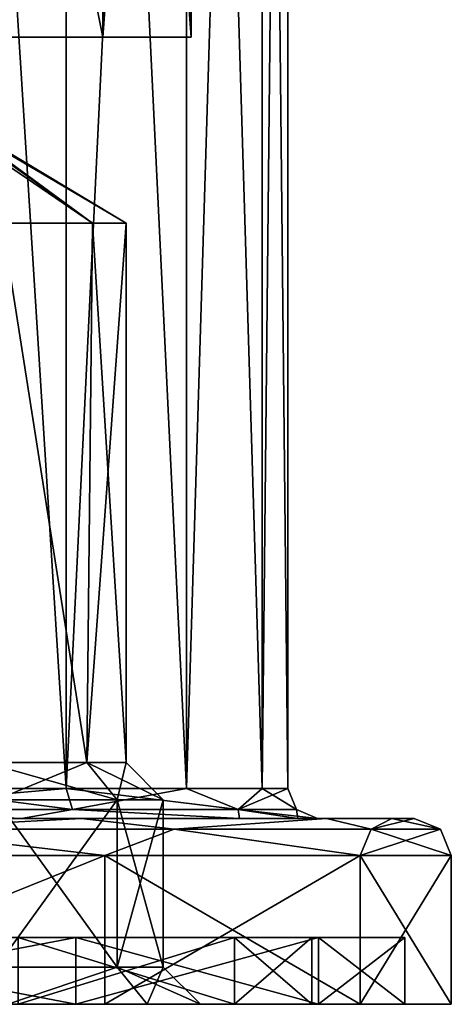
# Model space of a CAD drawing. Header units: millimetres. Extents: x -175 to 175, y 0 to 204.
# Tile 5 of 138: x -137 to -125, y 0 to 26. Entities that reach past the tile are written whole.
import ezdxf

# ---------------------------------------------------------------- set-up
doc = ezdxf.new("R2010")
doc.units = ezdxf.units.MM
doc.header["$LTSCALE"] = 65.185185
for name, color, linetype in [('1225', 7, 'CONTINUOUS'), ('1226', 7, 'CONTINUOUS'), ('1227', 7, 'CONTINUOUS'), ('1228', 7, 'CONTINUOUS'), ('1229', 7, 'CONTINUOUS'), ('1230', 7, 'CONTINUOUS'), ('1231', 7, 'CONTINUOUS'), ('1232', 7, 'CONTINUOUS'), ('1233', 7, 'CONTINUOUS'), ('1234', 7, 'CONTINUOUS'), ('1235', 7, 'CONTINUOUS'), ('1236', 7, 'CONTINUOUS'), ('1237', 7, 'CONTINUOUS'), ('1238', 7, 'CONTINUOUS'), ('1239', 7, 'CONTINUOUS'), ('1240', 7, 'CONTINUOUS'), ('1241', 7, 'CONTINUOUS'), ('1242', 7, 'CONTINUOUS'), ('1243', 7, 'CONTINUOUS'), ('1268', 7, 'CONTINUOUS'), ('1269', 7, 'CONTINUOUS'), ('1270', 7, 'CONTINUOUS'), ('1271', 7, 'CONTINUOUS'), ('1272', 7, 'CONTINUOUS'), ('1273', 7, 'CONTINUOUS'), ('1274', 7, 'CONTINUOUS'), ('1275', 7, 'CONTINUOUS'), ('1276', 7, 'CONTINUOUS')]:
    doc.layers.add(name, color=color, linetype=linetype)

msp = doc.modelspace()

# ---------------------------------------------------------------- linework, layer by layer
at = {"layer": '1225', "color": 7, "linetype": 'CONTINUOUS', "true_color": 0xe0f2ff}
for points in [[(-167.75, 26), (-132.25, 26), (-150, 26, -1), (-167.75, 26)], [(-132.25, 26), (-167.75, 26), (-157, 26, 1), (-132.25, 26)], [(-141.125, 26, 15.372), (-134.628, 26, 8.875), (-158.875, 26, 15.372), (-141.125, 26, 15.372)], [(-158.875, 26, 15.372), (-134.628, 26, 8.875), (-143, 26, 9), (-158.875, 26, 15.372)], [(-132.25, 26), (-157, 26, 1), (-143, 26, 1), (-132.25, 26)], [(-150, 26, -1), (-132.25, 26), (-148.469, 26, -1.304), (-150, 26, -1)], [(-132.25, 26), (-134.628, 26, -8.875), (-148.469, 26, -1.304), (-132.25, 26)], [(-148.469, 26, -1.304), (-134.628, 26, -8.875), (-147.172, 26, -2.172), (-148.469, 26, -1.304)], [(-147.172, 26, -2.172), (-134.628, 26, -8.875), (-146.304, 26, -3.469), (-147.172, 26, -2.172)], [(-134.628, 26, -8.875), (-146, 26, -5), (-146.304, 26, -3.469), (-134.628, 26, -8.875)], [(-146, 26, -5), (-134.628, 26, -8.875), (-141, 26, -7), (-146, 26, -5)], [(-141.469, 26, 1.304), (-132.25, 26), (-143, 26, 1), (-141.469, 26, 1.304)], [(-143, 26, 9), (-134.628, 26, 8.875), (-141.469, 26, 8.696), (-143, 26, 9)], [(-140.172, 26, 2.172), (-132.25, 26), (-141.469, 26, 1.304), (-140.172, 26, 2.172)], [(-141.469, 26, 8.696), (-134.628, 26, 8.875), (-140.172, 26, 7.828), (-141.469, 26, 8.696)], [(-134.628, 26, -8.875), (-141.125, 26, -15.372), (-138.879, 26, -12.121), (-134.628, 26, -8.875)], [(-141, 26, -7), (-134.628, 26, -8.875), (-138.879, 26, -7.879), (-141, 26, -7)], [(-134.628, 26, 8.875), (-132.25, 26), (-140.172, 26, 7.828), (-134.628, 26, 8.875)], [(-140.172, 26, 7.828), (-132.25, 26), (-139.304, 26, 6.531), (-140.172, 26, 7.828)], [(-139.304, 26, 3.469), (-132.25, 26), (-140.172, 26, 2.172), (-139.304, 26, 3.469)], [(-139.304, 26, 6.531), (-132.25, 26), (-139, 26, 5), (-139.304, 26, 6.531)], [(-139, 26, 5), (-132.25, 26), (-139.304, 26, 3.469), (-139, 26, 5)], [(-138, 26, -10), (-134.628, 26, -8.875), (-138.879, 26, -12.121), (-138, 26, -10)], [(-134.628, 26, -8.875), (-138, 26, -10), (-138.879, 26, -7.879), (-134.628, 26, -8.875)]]:
    msp.add_3dface(points, dxfattribs=at)
at = {"layer": '1226', "color": 7, "linetype": 'CONTINUOUS', "true_color": 0xe0f2ff}
for points in [[(-141.125, 26, -15.372), (-134.628, 26, -8.875), (-141.125, 58.25, -15.372), (-141.125, 26, -15.372)], [(-141.125, 58.25, -15.372), (-134.628, 26, -8.875), (-134.628, 58.25, -8.875), (-141.125, 58.25, -15.372)], [(-134.628, 26, -8.875), (-132.25, 26), (-134.628, 58.25, -8.875), (-134.628, 26, -8.875)], [(-134.628, 58.25, -8.875), (-132.25, 26), (-132.25, 58.25), (-134.628, 58.25, -8.875)]]:
    msp.add_3dface(points, dxfattribs=at)
at = {"layer": '1227', "color": 7, "linetype": 'CONTINUOUS', "true_color": 0xe0f2ff}
for points in [[(-139.825, 72.609, -17.624), (-135.61, 72.609, -14.39), (-139.825, 5.8, -17.624), (-139.825, 72.609, -17.624)], [(-139.825, 5.8, -17.624), (-135.61, 72.609, -14.39), (-135.61, 5.8, -14.39), (-139.825, 5.8, -17.624)], [(-135.61, 72.609, -14.39), (-132.376, 72.609, -10.175), (-135.61, 5.8, -14.39), (-135.61, 72.609, -14.39)], [(-135.61, 5.8, -14.39), (-132.376, 72.609, -10.175), (-132.376, 5.8, -10.175), (-135.61, 5.8, -14.39)], [(-132.376, 72.609, -10.175), (-130.343, 72.609, -5.267), (-132.376, 5.8, -10.175), (-132.376, 72.609, -10.175)], [(-132.376, 5.8, -10.175), (-130.343, 72.609, -5.267), (-130.343, 5.8, -5.267), (-132.376, 5.8, -10.175)], [(-130.343, 72.609, -5.267), (-129.65, 72.609), (-130.343, 5.8, -5.267), (-130.343, 72.609, -5.267)], [(-130.343, 5.8, -5.267), (-129.65, 72.609), (-129.65, 5.8), (-130.343, 5.8, -5.267)]]:
    msp.add_3dface(points, dxfattribs=at)
at = {"layer": '1228', "color": 7, "linetype": 'CONTINUOUS', "true_color": 0xe0f2ff}
for points in [[(-144.717, 5, 23.155), (-135.195, 5, 18.571), (-155.283, 5, 23.155), (-144.717, 5, 23.155)], [(-155.283, 5, 23.155), (-135.195, 5, 18.571), (-145.295, 5, 20.62), (-155.283, 5, 23.155)], [(-145.295, 5, 20.62), (-135.195, 5, 18.571), (-136.817, 5, 16.539), (-145.295, 5, 20.62)], [(-135.195, 5, -18.571), (-144.717, 5, -23.155), (-145.295, 5, -20.62), (-135.195, 5, -18.571)], [(-136.817, 5, -16.539), (-135.195, 5, -18.571), (-145.295, 5, -20.62), (-136.817, 5, -16.539)], [(-135.195, 5, 18.571), (-128.604, 5, 10.309), (-136.817, 5, 16.539), (-135.195, 5, 18.571)], [(-136.817, 5, 16.539), (-128.604, 5, 10.309), (-130.947, 5, 9.181), (-136.817, 5, 16.539)], [(-128.604, 5, -10.309), (-135.195, 5, -18.571), (-136.817, 5, -16.539), (-128.604, 5, -10.309)], [(-130.947, 5, -9.181), (-128.604, 5, -10.309), (-136.817, 5, -16.539), (-130.947, 5, -9.181)], [(-128.604, 5, 10.309), (-126.846, 5, 5.287), (-130.947, 5, 9.181), (-128.604, 5, 10.309)], [(-130.947, 5, 9.181), (-126.846, 5, 5.287), (-129.381, 5, 4.709), (-130.947, 5, 9.181)], [(-126.846, 5, -5.287), (-128.604, 5, -10.309), (-130.947, 5, -9.181), (-126.846, 5, -5.287)], [(-129.381, 5, -4.709), (-126.846, 5, -5.287), (-130.947, 5, -9.181), (-129.381, 5, -4.709)], [(-126.846, 5, 5.287), (-126.25, 5), (-129.381, 5, 4.709), (-126.846, 5, 5.287)], [(-129.381, 5, 4.709), (-126.25, 5), (-128.85, 5), (-129.381, 5, 4.709)], [(-128.85, 5), (-126.846, 5, -5.287), (-129.381, 5, -4.709), (-128.85, 5)], [(-126.25, 5), (-126.846, 5, -5.287), (-128.85, 5), (-126.25, 5)]]:
    msp.add_3dface(points, dxfattribs=at)
at = {"layer": '1229', "color": 7, "linetype": 'CONTINUOUS', "true_color": 0xe0f2ff}
for points in [[(-134.569, 0, -19.35), (-144.493, 0, -24.129), (-134.569, 4, -19.35), (-134.569, 0, -19.35)], [(-134.569, 4, -19.35), (-144.493, 0, -24.129), (-144.493, 4, -24.129), (-134.569, 4, -19.35)], [(-127.701, 0, -10.739), (-134.569, 0, -19.35), (-127.701, 4, -10.739), (-127.701, 0, -10.739)], [(-127.701, 4, -10.739), (-134.569, 0, -19.35), (-134.569, 4, -19.35), (-127.701, 4, -10.739)], [(-125.25, 0), (-127.701, 0, -10.739), (-125.25, 4), (-125.25, 0)], [(-125.25, 4), (-127.701, 0, -10.739), (-127.701, 4, -10.739), (-125.25, 4)]]:
    msp.add_3dface(points, dxfattribs=at)
at = {"layer": '1230', "color": 7, "linetype": 'CONTINUOUS', "true_color": 0xe0f2ff}
for points in [[(-144.771, 0, -22.911), (-144.493, 0, -24.129), (-135.348, 0, -18.373), (-144.771, 0, -22.911)], [(-135.348, 0, 18.373), (-144.493, 0, 24.129), (-144.771, 0, 22.911), (-135.348, 0, 18.373)], [(-144.493, 0, -24.129), (-134.569, 0, -19.35), (-135.348, 0, -18.373), (-144.493, 0, -24.129)], [(-134.569, 0, 19.35), (-144.493, 0, 24.129), (-135.348, 0, 18.373), (-134.569, 0, 19.35)], [(-135.348, 0, -18.373), (-134.569, 0, -19.35), (-128.827, 0, -10.196), (-135.348, 0, -18.373)], [(-128.827, 0, 10.196), (-134.569, 0, 19.35), (-135.348, 0, 18.373), (-128.827, 0, 10.196)], [(-134.569, 0, -19.35), (-127.701, 0, -10.739), (-128.827, 0, -10.196), (-134.569, 0, -19.35)], [(-127.701, 0, 10.739), (-134.569, 0, 19.35), (-128.827, 0, 10.196), (-127.701, 0, 10.739)], [(-127.701, 0, -10.739), (-126.5, 0), (-128.827, 0, -10.196), (-127.701, 0, -10.739)], [(-126.5, 0), (-127.701, 0, 10.739), (-128.827, 0, 10.196), (-126.5, 0)], [(-127.701, 0, -10.739), (-125.25, 0), (-126.5, 0), (-127.701, 0, -10.739)], [(-125.25, 0), (-127.701, 0, 10.739), (-126.5, 0), (-125.25, 0)]]:
    msp.add_3dface(points, dxfattribs=at)
at = {"layer": '1231', "color": 7, "linetype": 'CONTINUOUS', "true_color": 0xe0f2ff}
for points in [[(-144.771, 0, -22.911), (-135.348, 0, -18.373), (-144.771, 1.8, -22.911), (-144.771, 0, -22.911)], [(-144.771, 1.8, -22.911), (-135.348, 0, -18.373), (-135.348, 1.8, -18.373), (-144.771, 1.8, -22.911)], [(-135.348, 0, -18.373), (-128.827, 0, -10.196), (-135.348, 1.8, -18.373), (-135.348, 0, -18.373)], [(-135.348, 1.8, -18.373), (-128.827, 0, -10.196), (-128.827, 1.8, -10.196), (-135.348, 1.8, -18.373)], [(-128.827, 0, -10.196), (-126.5, 0), (-128.827, 1.8, -10.196), (-128.827, 0, -10.196)], [(-128.827, 1.8, -10.196), (-126.5, 0), (-126.5, 1.8), (-128.827, 1.8, -10.196)]]:
    msp.add_3dface(points, dxfattribs=at)
at = {"layer": '1232', "color": 7, "linetype": 'CONTINUOUS', "true_color": 0xe0f2ff}
for points in [[(-144.771, 1.8, -22.911), (-135.348, 1.8, -18.373), (-136.907, 1.8, -16.418), (-144.771, 1.8, -22.911)], [(-135.348, 1.8, 18.373), (-144.771, 1.8, 22.911), (-136.907, 1.8, 16.418), (-135.348, 1.8, 18.373)], [(-136.907, 1.8, -16.418), (-135.348, 1.8, -18.373), (-131.08, 1.8, -9.112), (-136.907, 1.8, -16.418)], [(-131.08, 1.8, 9.112), (-135.348, 1.8, 18.373), (-136.907, 1.8, 16.418), (-131.08, 1.8, 9.112)], [(-135.348, 1.8, -18.373), (-128.827, 1.8, -10.196), (-131.08, 1.8, -9.112), (-135.348, 1.8, -18.373)], [(-128.827, 1.8, 10.196), (-135.348, 1.8, 18.373), (-131.08, 1.8, 9.112), (-128.827, 1.8, 10.196)], [(-128.827, 1.8, -10.196), (-129, 1.8), (-131.08, 1.8, -9.112), (-128.827, 1.8, -10.196)], [(-129, 1.8), (-128.827, 1.8, 10.196), (-131.08, 1.8, 9.112), (-129, 1.8)], [(-128.827, 1.8, -10.196), (-128.827, 1.8, 10.196), (-129, 1.8), (-128.827, 1.8, -10.196)], [(-128.827, 1.8, -10.196), (-126.5, 1.8), (-128.827, 1.8, 10.196), (-128.827, 1.8, -10.196)]]:
    msp.add_3dface(points, dxfattribs=at)
at = {"layer": '1233', "color": 7, "linetype": 'CONTINUOUS', "true_color": 0xe0f2ff}
for points in [[(-136.907, 1.8, -16.418), (-131.08, 1.8, -9.112), (-136.907, 0, -16.418), (-136.907, 1.8, -16.418)], [(-136.907, 0, -16.418), (-131.08, 1.8, -9.112), (-131.08, 0, -9.112), (-136.907, 0, -16.418)], [(-131.08, 1.8, -9.112), (-129, 1.8), (-131.08, 0, -9.112), (-131.08, 1.8, -9.112)], [(-131.08, 0, -9.112), (-129, 1.8), (-129, 0), (-131.08, 0, -9.112)]]:
    msp.add_3dface(points, dxfattribs=at)
at = {"layer": '1234', "color": 7, "linetype": 'CONTINUOUS', "true_color": 0xe0f2ff}
for points in [[(-136.907, 0, -16.418), (-131.08, 0, -9.112), (-147.682, 0, -15.633), (-136.907, 0, -16.418)], [(-147.682, 0, -15.633), (-131.08, 0, -9.112), (-143.932, 0, -12.908), (-147.682, 0, -15.633)], [(-143.932, 0, -12.908), (-131.08, 0, -9.112), (-142.5, 0, -8.5), (-143.932, 0, -12.908)], [(-142.5, 0, -8.5), (-129, 0), (-143.932, 0, -4.092), (-142.5, 0, -8.5)], [(-143.932, 0, -4.092), (-129, 0), (-137.182, 0, -2.133), (-143.932, 0, -4.092)], [(-131.08, 0, -9.112), (-129, 0), (-142.5, 0, -8.5), (-131.08, 0, -9.112)], [(-137.182, 0, -2.133), (-129, 0), (-133.432, 0, 0.592), (-137.182, 0, -2.133)], [(-133.432, 0, 9.408), (-136.907, 0, 16.418), (-137.182, 0, 12.133), (-133.432, 0, 9.408)], [(-131.08, 0, 9.112), (-136.907, 0, 16.418), (-133.432, 0, 9.408), (-131.08, 0, 9.112)], [(-129, 0), (-132, 0, 5), (-133.432, 0, 0.592), (-129, 0)], [(-132, 0, 5), (-131.08, 0, 9.112), (-133.432, 0, 9.408), (-132, 0, 5)], [(-129, 0), (-131.08, 0, 9.112), (-132, 0, 5), (-129, 0)]]:
    msp.add_3dface(points, dxfattribs=at)
at = {"layer": '1235', "color": 7, "linetype": 'CONTINUOUS', "true_color": 0xe0f2ff}
for points in [[(-134.628, 26, 8.875), (-141.125, 26, 15.372), (-134.628, 58.25, 8.875), (-134.628, 26, 8.875)], [(-134.628, 58.25, 8.875), (-141.125, 26, 15.372), (-141.125, 58.25, 15.372), (-134.628, 58.25, 8.875)], [(-132.25, 26), (-134.628, 26, 8.875), (-132.25, 58.25), (-132.25, 26)], [(-132.25, 58.25), (-134.628, 26, 8.875), (-134.628, 58.25, 8.875), (-132.25, 58.25)]]:
    msp.add_3dface(points, dxfattribs=at)
at = {"layer": '1236', "color": 7, "linetype": 'CONTINUOUS', "true_color": 0xe0f2ff}
for points in [[(-139.825, 5.8, 17.624), (-135.61, 5.8, 14.39), (-139.825, 72.609, 17.624), (-139.825, 5.8, 17.624)], [(-139.825, 72.609, 17.624), (-135.61, 5.8, 14.39), (-135.61, 72.609, 14.39), (-139.825, 72.609, 17.624)], [(-135.61, 5.8, 14.39), (-132.376, 5.8, 10.175), (-135.61, 72.609, 14.39), (-135.61, 5.8, 14.39)], [(-135.61, 72.609, 14.39), (-132.376, 5.8, 10.175), (-132.376, 72.609, 10.175), (-135.61, 72.609, 14.39)], [(-132.376, 5.8, 10.175), (-130.343, 5.8, 5.267), (-132.376, 72.609, 10.175), (-132.376, 5.8, 10.175)], [(-132.376, 72.609, 10.175), (-130.343, 5.8, 5.267), (-130.343, 72.609, 5.267), (-132.376, 72.609, 10.175)], [(-129.65, 5.8), (-129.65, 72.609), (-130.343, 72.609, 5.267), (-129.65, 5.8)], [(-130.343, 5.8, 5.267), (-129.65, 5.8), (-130.343, 72.609, 5.267), (-130.343, 5.8, 5.267)]]:
    msp.add_3dface(points, dxfattribs=at)
at = {"layer": '1237', "color": 7, "linetype": 'CONTINUOUS', "true_color": 0xe0f2ff}
for points in [[(-144.493, 0, 24.129), (-134.569, 0, 19.35), (-134.569, 4, 19.35), (-144.493, 0, 24.129)], [(-144.493, 4, 24.129), (-144.493, 0, 24.129), (-134.569, 4, 19.35), (-144.493, 4, 24.129)], [(-134.569, 0, 19.35), (-127.701, 0, 10.739), (-134.569, 4, 19.35), (-134.569, 0, 19.35)], [(-134.569, 4, 19.35), (-127.701, 0, 10.739), (-127.701, 4, 10.739), (-134.569, 4, 19.35)], [(-125.25, 0), (-125.25, 4), (-127.701, 4, 10.739), (-125.25, 0)], [(-127.701, 0, 10.739), (-125.25, 0), (-127.701, 4, 10.739), (-127.701, 0, 10.739)]]:
    msp.add_3dface(points, dxfattribs=at)
at = {"layer": '1238', "color": 7, "linetype": 'CONTINUOUS', "true_color": 0xe0f2ff}
for points in [[(-135.348, 0, 18.373), (-144.771, 0, 22.911), (-135.348, 1.8, 18.373), (-135.348, 0, 18.373)], [(-144.771, 0, 22.911), (-144.771, 1.8, 22.911), (-135.348, 1.8, 18.373), (-144.771, 0, 22.911)], [(-128.827, 0, 10.196), (-135.348, 0, 18.373), (-128.827, 1.8, 10.196), (-128.827, 0, 10.196)], [(-135.348, 0, 18.373), (-135.348, 1.8, 18.373), (-128.827, 1.8, 10.196), (-135.348, 0, 18.373)], [(-126.5, 0), (-128.827, 0, 10.196), (-126.5, 1.8), (-126.5, 0)], [(-126.5, 1.8), (-128.827, 0, 10.196), (-128.827, 1.8, 10.196), (-126.5, 1.8)]]:
    msp.add_3dface(points, dxfattribs=at)
at = {"layer": '1239', "color": 7, "linetype": 'CONTINUOUS', "true_color": 0xe0f2ff}
for points in [[(-131.08, 1.8, 9.112), (-136.907, 1.8, 16.418), (-131.08, 0, 9.112), (-131.08, 1.8, 9.112)], [(-136.907, 1.8, 16.418), (-136.907, 0, 16.418), (-131.08, 0, 9.112), (-136.907, 1.8, 16.418)], [(-129, 1.8), (-131.08, 1.8, 9.112), (-129, 0), (-129, 1.8)], [(-129, 0), (-131.08, 1.8, 9.112), (-131.08, 0, 9.112), (-129, 0)]]:
    msp.add_3dface(points, dxfattribs=at)
at = {"layer": '1240', "color": 7, "linetype": 'CONTINUOUS', "true_color": 0xe0f2ff}
for points in [[(-144.717, 5, -23.155), (-135.195, 5, -18.571), (-140.641, 4.707, -22.595), (-144.717, 5, -23.155)], [(-135.195, 5, -18.571), (-132.706, 4.707, -17.294), (-140.641, 4.707, -22.595), (-135.195, 5, -18.571)], [(-135.195, 5, -18.571), (-128.604, 5, -10.309), (-132.706, 4.707, -17.294), (-135.195, 5, -18.571)], [(-128.604, 5, -10.309), (-127.405, 4.707, -9.359), (-132.706, 4.707, -17.294), (-128.604, 5, -10.309)], [(-128.604, 5, -10.309), (-126.846, 5, -5.287), (-127.405, 4.707, -9.359), (-128.604, 5, -10.309)], [(-126.846, 5, -5.287), (-126.25, 5), (-127.405, 4.707, -9.359), (-126.846, 5, -5.287)], [(-126.25, 5), (-125.543, 4.707), (-127.405, 4.707, -9.359), (-126.25, 5)], [(-134.569, 4, -19.35), (-144.493, 4, -24.129), (-140.641, 4.707, -22.595), (-134.569, 4, -19.35)], [(-132.706, 4.707, -17.294), (-134.569, 4, -19.35), (-140.641, 4.707, -22.595), (-132.706, 4.707, -17.294)], [(-127.701, 4, -10.739), (-134.569, 4, -19.35), (-132.706, 4.707, -17.294), (-127.701, 4, -10.739)], [(-127.405, 4.707, -9.359), (-127.701, 4, -10.739), (-132.706, 4.707, -17.294), (-127.405, 4.707, -9.359)], [(-125.25, 4), (-127.701, 4, -10.739), (-125.543, 4.707), (-125.25, 4)], [(-125.543, 4.707), (-127.701, 4, -10.739), (-127.405, 4.707, -9.359), (-125.543, 4.707)]]:
    msp.add_3dface(points, dxfattribs=at)
at = {"layer": '1241', "color": 7, "linetype": 'CONTINUOUS', "true_color": 0xe0f2ff}
for points in [[(-135.195, 5, 18.571), (-144.717, 5, 23.155), (-140.641, 4.707, 22.595), (-135.195, 5, 18.571)], [(-135.195, 5, 18.571), (-140.641, 4.707, 22.595), (-132.706, 4.707, 17.294), (-135.195, 5, 18.571)], [(-128.604, 5, 10.309), (-135.195, 5, 18.571), (-132.706, 4.707, 17.294), (-128.604, 5, 10.309)], [(-128.604, 5, 10.309), (-132.706, 4.707, 17.294), (-127.405, 4.707, 9.359), (-128.604, 5, 10.309)], [(-126.846, 5, 5.287), (-128.604, 5, 10.309), (-127.405, 4.707, 9.359), (-126.846, 5, 5.287)], [(-125.543, 4.707), (-126.846, 5, 5.287), (-127.405, 4.707, 9.359), (-125.543, 4.707)], [(-126.25, 5), (-126.846, 5, 5.287), (-125.543, 4.707), (-126.25, 5)], [(-144.493, 4, 24.129), (-134.569, 4, 19.35), (-140.641, 4.707, 22.595), (-144.493, 4, 24.129)], [(-140.641, 4.707, 22.595), (-134.569, 4, 19.35), (-132.706, 4.707, 17.294), (-140.641, 4.707, 22.595)], [(-134.569, 4, 19.35), (-127.701, 4, 10.739), (-132.706, 4.707, 17.294), (-134.569, 4, 19.35)], [(-132.706, 4.707, 17.294), (-127.701, 4, 10.739), (-127.405, 4.707, 9.359), (-132.706, 4.707, 17.294)], [(-127.701, 4, 10.739), (-125.25, 4), (-127.405, 4.707, 9.359), (-127.701, 4, 10.739)], [(-125.25, 4), (-125.543, 4.707), (-127.405, 4.707, 9.359), (-125.25, 4)]]:
    msp.add_3dface(points, dxfattribs=at)
at = {"layer": '1242', "color": 7, "linetype": 'CONTINUOUS', "true_color": 0xe0f2ff}
for points in [[(-139.825, 5.8, -17.624), (-135.61, 5.8, -14.39), (-142.123, 5.234, -19.017), (-139.825, 5.8, -17.624)], [(-135.61, 5.8, -14.39), (-135.445, 5.234, -14.555), (-142.123, 5.234, -19.017), (-135.61, 5.8, -14.39)], [(-135.61, 5.8, -14.39), (-132.376, 5.8, -10.175), (-135.445, 5.234, -14.555), (-135.61, 5.8, -14.39)], [(-132.376, 5.8, -10.175), (-130.983, 5.234, -7.877), (-135.445, 5.234, -14.555), (-132.376, 5.8, -10.175)], [(-132.376, 5.8, -10.175), (-130.343, 5.8, -5.267), (-130.983, 5.234, -7.877), (-132.376, 5.8, -10.175)], [(-130.343, 5.8, -5.267), (-129.65, 5.8), (-130.983, 5.234, -7.877), (-130.343, 5.8, -5.267)], [(-129.65, 5.8), (-129.416, 5.234), (-130.983, 5.234, -7.877), (-129.65, 5.8)], [(-136.817, 5, -16.539), (-145.295, 5, -20.62), (-142.123, 5.234, -19.017), (-136.817, 5, -16.539)], [(-135.445, 5.234, -14.555), (-136.817, 5, -16.539), (-142.123, 5.234, -19.017), (-135.445, 5.234, -14.555)], [(-130.947, 5, -9.181), (-136.817, 5, -16.539), (-135.445, 5.234, -14.555), (-130.947, 5, -9.181)], [(-130.983, 5.234, -7.877), (-130.947, 5, -9.181), (-135.445, 5.234, -14.555), (-130.983, 5.234, -7.877)], [(-129.381, 5, -4.709), (-130.947, 5, -9.181), (-130.983, 5.234, -7.877), (-129.381, 5, -4.709)], [(-129.416, 5.234), (-129.381, 5, -4.709), (-130.983, 5.234, -7.877), (-129.416, 5.234)], [(-128.85, 5), (-129.381, 5, -4.709), (-129.416, 5.234), (-128.85, 5)]]:
    msp.add_3dface(points, dxfattribs=at)
at = {"layer": '1243', "color": 7, "linetype": 'CONTINUOUS', "true_color": 0xe0f2ff}
for points in [[(-139.825, 5.8, 17.624), (-142.123, 5.234, 19.017), (-135.445, 5.234, 14.555), (-139.825, 5.8, 17.624)], [(-135.61, 5.8, 14.39), (-139.825, 5.8, 17.624), (-135.445, 5.234, 14.555), (-135.61, 5.8, 14.39)], [(-132.376, 5.8, 10.175), (-135.61, 5.8, 14.39), (-130.983, 5.234, 7.877), (-132.376, 5.8, 10.175)], [(-135.61, 5.8, 14.39), (-135.445, 5.234, 14.555), (-130.983, 5.234, 7.877), (-135.61, 5.8, 14.39)], [(-130.343, 5.8, 5.267), (-132.376, 5.8, 10.175), (-130.983, 5.234, 7.877), (-130.343, 5.8, 5.267)], [(-129.416, 5.234), (-130.343, 5.8, 5.267), (-130.983, 5.234, 7.877), (-129.416, 5.234)], [(-129.65, 5.8), (-130.343, 5.8, 5.267), (-129.416, 5.234), (-129.65, 5.8)], [(-145.295, 5, 20.62), (-136.817, 5, 16.539), (-142.123, 5.234, 19.017), (-145.295, 5, 20.62)], [(-142.123, 5.234, 19.017), (-136.817, 5, 16.539), (-135.445, 5.234, 14.555), (-142.123, 5.234, 19.017)], [(-136.817, 5, 16.539), (-130.947, 5, 9.181), (-135.445, 5.234, 14.555), (-136.817, 5, 16.539)], [(-135.445, 5.234, 14.555), (-130.947, 5, 9.181), (-130.983, 5.234, 7.877), (-135.445, 5.234, 14.555)], [(-130.947, 5, 9.181), (-129.381, 5, 4.709), (-130.983, 5.234, 7.877), (-130.947, 5, 9.181)], [(-129.381, 5, 4.709), (-128.85, 5), (-130.983, 5.234, 7.877), (-129.381, 5, 4.709)], [(-128.85, 5), (-129.416, 5.234), (-130.983, 5.234, 7.877), (-128.85, 5)]]:
    msp.add_3dface(points, dxfattribs=at)
at = {"layer": '1268', "color": 7, "linetype": 'CONTINUOUS', "true_color": 0xe0f2ff}
for points in [[(-137.492, 5.5, 11.182), (-134.241, 5.5, 8.821), (-137.492, 1, 11.182), (-137.492, 5.5, 11.182)], [(-137.492, 1, 11.182), (-134.241, 5.5, 8.821), (-134.241, 1, 8.821), (-137.492, 1, 11.182)], [(-133, 5.5, 5), (-133, 1, 5), (-134.241, 1, 8.821), (-133, 5.5, 5)], [(-134.241, 5.5, 8.821), (-133, 5.5, 5), (-134.241, 1, 8.821), (-134.241, 5.5, 8.821)]]:
    msp.add_3dface(points, dxfattribs=at)
at = {"layer": '1269', "color": 7, "linetype": 'CONTINUOUS', "true_color": 0xe0f2ff}
for points in [[(-135.051, 6.5, 8.233), (-137.492, 5.5, 11.182), (-137.8, 6.5, 10.231), (-135.051, 6.5, 8.233)], [(-134.241, 5.5, 8.821), (-137.492, 5.5, 11.182), (-135.051, 6.5, 8.233), (-134.241, 5.5, 8.821)], [(-134, 6.5, 5), (-134.241, 5.5, 8.821), (-135.051, 6.5, 8.233), (-134, 6.5, 5)], [(-133, 5.5, 5), (-134.241, 5.5, 8.821), (-134, 6.5, 5), (-133, 5.5, 5)]]:
    msp.add_3dface(points, dxfattribs=at)
at = {"layer": '1270', "color": 7, "linetype": 'CONTINUOUS', "true_color": 0xe0f2ff}
for points in [[(-135.051, 6.5, 8.233), (-137.8, 6.5, 10.231), (-137.329, 21, 10.053), (-135.051, 6.5, 8.233)], [(-134.907, 21, 8.026), (-135.051, 6.5, 8.233), (-137.329, 21, 10.053), (-134.907, 21, 8.026)], [(-134, 6.5, 5), (-135.051, 6.5, 8.233), (-134, 21, 5), (-134, 6.5, 5)], [(-134, 21, 5), (-135.051, 6.5, 8.233), (-134.907, 21, 8.026), (-134, 21, 5)]]:
    msp.add_3dface(points, dxfattribs=at)
at = {"layer": '1271', "color": 7, "linetype": 'CONTINUOUS', "true_color": 0xe0f2ff}
for points in [[(-139.054, 23.828, 4.344), (-134.907, 21, 1.974), (-139.013, 23.952, 4.673), (-139.054, 23.828, 4.344)], [(-137.329, 21, -0.053), (-134.907, 21, 1.974), (-139.054, 23.828, 4.344), (-137.329, 21, -0.053)], [(-139.013, 23.952, 4.673), (-134, 21, 5), (-139, 24.004, 5), (-139.013, 23.952, 4.673)], [(-139, 24.004, 5), (-134.907, 21, 8.026), (-139.013, 23.952, 5.327), (-139, 24.004, 5)], [(-134.907, 21, 1.974), (-134, 21, 5), (-139.013, 23.952, 4.673), (-134.907, 21, 1.974)], [(-134.907, 21, 8.026), (-137.329, 21, 10.053), (-139.013, 23.952, 5.327), (-134.907, 21, 8.026)], [(-134, 21, 5), (-134.907, 21, 8.026), (-139, 24.004, 5), (-134, 21, 5)]]:
    msp.add_3dface(points, dxfattribs=at)
at = {"layer": '1272', "color": 7, "linetype": 'CONTINUOUS', "true_color": 0xe0f2ff}
for points in [[(-137.182, 0, 12.133), (-137.492, 1, 11.182), (-134.241, 1, 8.821), (-137.182, 0, 12.133)], [(-133.432, 0, 9.408), (-137.182, 0, 12.133), (-134.241, 1, 8.821), (-133.432, 0, 9.408)], [(-133, 1, 5), (-133.432, 0, 9.408), (-134.241, 1, 8.821), (-133, 1, 5)], [(-132, 0, 5), (-133.432, 0, 9.408), (-133, 1, 5), (-132, 0, 5)]]:
    msp.add_3dface(points, dxfattribs=at)
at = {"layer": '1273', "color": 7, "linetype": 'CONTINUOUS', "true_color": 0xe0f2ff}
for points in [[(-137.492, 1, -1.182), (-134.241, 1, 1.179), (-137.492, 5.5, -1.182), (-137.492, 1, -1.182)], [(-137.492, 5.5, -1.182), (-134.241, 1, 1.179), (-134.241, 5.5, 1.179), (-137.492, 5.5, -1.182)], [(-133, 1, 5), (-133, 5.5, 5), (-134.241, 5.5, 1.179), (-133, 1, 5)], [(-134.241, 1, 1.179), (-133, 1, 5), (-134.241, 5.5, 1.179), (-134.241, 1, 1.179)]]:
    msp.add_3dface(points, dxfattribs=at)
at = {"layer": '1274', "color": 7, "linetype": 'CONTINUOUS', "true_color": 0xe0f2ff}
for points in [[(-137.492, 5.5, -1.182), (-134.241, 5.5, 1.179), (-137.8, 6.5, -0.231), (-137.492, 5.5, -1.182)], [(-137.8, 6.5, -0.231), (-134.241, 5.5, 1.179), (-135.051, 6.5, 1.767), (-137.8, 6.5, -0.231)], [(-133, 5.5, 5), (-134, 6.5, 5), (-135.051, 6.5, 1.767), (-133, 5.5, 5)], [(-134.241, 5.5, 1.179), (-133, 5.5, 5), (-135.051, 6.5, 1.767), (-134.241, 5.5, 1.179)]]:
    msp.add_3dface(points, dxfattribs=at)
at = {"layer": '1275', "color": 7, "linetype": 'CONTINUOUS', "true_color": 0xe0f2ff}
for points in [[(-137.329, 21, -0.053), (-137.8, 6.5, -0.231), (-135.051, 6.5, 1.767), (-137.329, 21, -0.053)], [(-134.907, 21, 1.974), (-137.329, 21, -0.053), (-135.051, 6.5, 1.767), (-134.907, 21, 1.974)], [(-134, 6.5, 5), (-134.907, 21, 1.974), (-135.051, 6.5, 1.767), (-134, 6.5, 5)], [(-134, 6.5, 5), (-134, 21, 5), (-134.907, 21, 1.974), (-134, 6.5, 5)]]:
    msp.add_3dface(points, dxfattribs=at)
at = {"layer": '1276', "color": 7, "linetype": 'CONTINUOUS', "true_color": 0xe0f2ff}
for points in [[(-137.182, 0, -2.133), (-134.241, 1, 1.179), (-137.492, 1, -1.182), (-137.182, 0, -2.133)], [(-137.182, 0, -2.133), (-133.432, 0, 0.592), (-134.241, 1, 1.179), (-137.182, 0, -2.133)], [(-133.432, 0, 0.592), (-132, 0, 5), (-134.241, 1, 1.179), (-133.432, 0, 0.592)], [(-132, 0, 5), (-133, 1, 5), (-134.241, 1, 1.179), (-132, 0, 5)]]:
    msp.add_3dface(points, dxfattribs=at)

doc.saveas('drawing.dxf')
